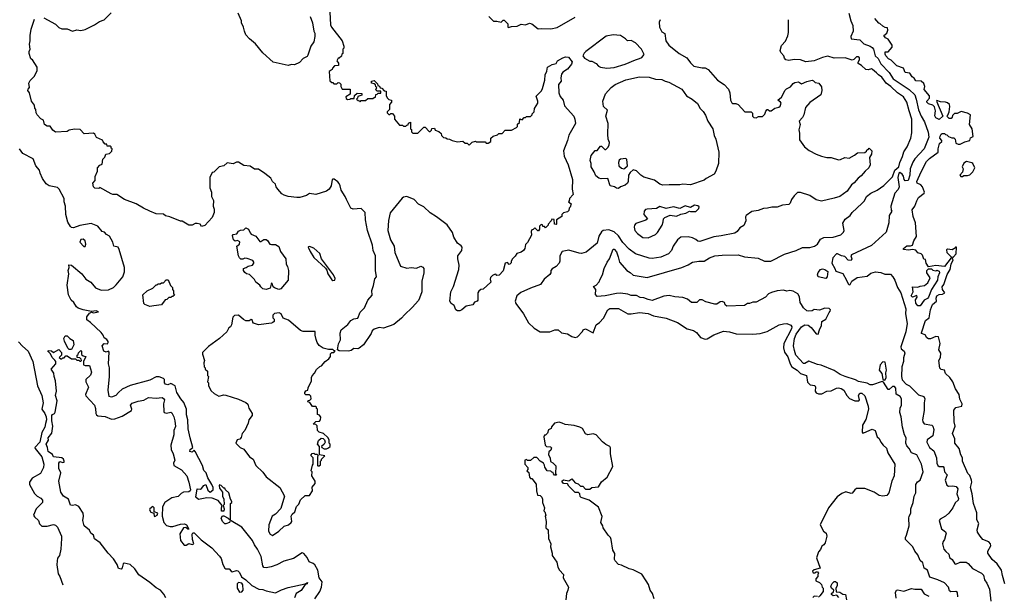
# Model space of a CAD drawing. Extents: x 1793424 to 1900092, y 321114 to 470632.
# Tile 7 of 256: x 1835026 to 1844332, y 346229 to 351675. Entities that reach past the tile are written whole.
import ezdxf

# ---------------------------------------------------------------- set-up
doc = ezdxf.new("R2010")
doc.units = 0

msp = doc.modelspace()

# ---------------------------------------------------------------- linework, layer by layer
at = {"layer": '0CON05XD'}
for points in [[(1837957.5, 351745), (1837963.3, 351625), (1837972.5, 351605), (1838072.5, 351475), (1838090, 351425), (1838090, 351405), (1838080, 351395), (1838080, 351355), (1838071.7, 351348.3), (1838068.3, 351331.7), (1838045, 351310), (1838035, 351310), (1838023, 351287), (1838040, 351265), (1838038.3, 351241.7), (1838001.7, 351238.3), (1837983, 351217), (1837980, 351205), (1837950, 351185), (1837958.3, 351098.3), (1837975, 351080), (1837985, 351080), (1837995, 351070), (1838025, 351070), (1838035, 351080), (1838048.3, 351078.3), (1838060, 351065), (1838060, 351045), (1838075, 351020), (1838148.3, 351018.3), (1838148.3, 350971.7), (1838110, 350945), (1838111.7, 350931.7), (1838125, 350920), (1838147, 350923), (1838155, 350930), (1838188.3, 350931.7), (1838191.7, 350958.3), (1838215, 350980), (1838258.3, 350978.3), (1838258.3, 350961.7), (1838221.7, 350948.3), (1838220, 350935), (1838210, 350925), (1838225, 350910), (1838237, 350907), (1838245, 350900), (1838255, 350910), (1838295, 350910), (1838315, 350930), (1838365, 350930), (1838375, 350940), (1838388.3, 350941.7), (1838391.7, 350968.3), (1838405, 350970), (1838415, 350980), (1838438.3, 350981.7), (1838438.3, 350998.3), (1838405, 351000), (1838391.7, 351011.7), (1838400, 351035), (1838391.7, 351041.7), (1838388.3, 351058.3), (1838375, 351070), (1838350, 351075), (1838350, 351095), (1838375, 351100), (1838408.3, 351068.3), (1838411.7, 351051.7), (1838428.3, 351048.3), (1838431.7, 351031.7), (1838448.3, 351028.3), (1838471.7, 351001.7), (1838488.3, 350998.3), (1838490, 350955), (1838503, 350933), (1838515, 350920), (1838540, 350915), (1838540, 350895), (1838520, 350875), (1838520, 350825), (1838500, 350805), (1838500, 350795), (1838515, 350780), (1838525, 350780), (1838535, 350790), (1838548.3, 350788.3), (1838570, 350765), (1838570, 350735), (1838615, 350680), (1838645, 350680), (1838655, 350670), (1838675, 350670), (1838685, 350680), (1838698.3, 350681.7), (1838701.7, 350698.3), (1838718.3, 350708.3), (1838720, 350645), (1838728.3, 350638.3), (1838730, 350615), (1838741.7, 350601.7), (1838788.3, 350601.7), (1838845, 350660), (1838858.3, 350658.3), (1838895, 350620), (1838905, 350620), (1838918.3, 350631.7), (1838921.7, 350648.3), (1838945, 350650), (1838951.7, 350631.7), (1838988.3, 350618.3), (1839008.3, 350598.3), (1839011.7, 350581.7), (1839031.7, 350561.7), (1839055, 350560), (1839065, 350550), (1839087, 350547), (1839113, 350533), (1839165, 350522.5), (1839215, 350527.5), (1839235, 350510), (1839255, 350510), (1839275, 350490), (1839303, 350517), (1839335, 350527.5), (1839345, 350520), (1839425, 350520), (1839435, 350510), (1839455, 350510), (1839480, 350525), (1839480, 350555), (1839500, 350575), (1839541.7, 350588.3), (1839555, 350600), (1839585, 350600), (1839615, 350630), (1839675, 350630), (1839720, 350655), (1839730, 350665), (1839731.7, 350688.3), (1839750, 350705), (1839751.7, 350738.3), (1839775, 350730), (1839795, 350750), (1839805, 350750), (1839815, 350760), (1839855, 350760), (1839870, 350775), (1839870, 350785), (1839887, 350803), (1839893, 350837), (1839922.5, 350885), (1839922.5, 350905), (1839908.3, 350951.7), (1839956.4, 351003.6), (1839967.5, 351025), (1839990, 351105), (1839991.2, 351155), (1840007.5, 351187.5), (1840015, 351227.5), (1840058.3, 351251.7), (1840095, 351262.5), (1840107.5, 351285), (1840160, 351315), (1840185, 351322.5), (1840211.7, 351321.7), (1840248.3, 351278.3), (1840240, 351255), (1840205, 351207.5), (1840160.7, 351179.3), (1840148.3, 351161.7), (1840140, 351125), (1840142.5, 351095), (1840118.3, 351061.7), (1840120, 350985), (1840135, 350950), (1840163.6, 350913.6), (1840175, 350862.5), (1840262.7, 350762.7), (1840274.2, 350734.2), (1840280, 350695), (1840216.2, 350585), (1840203.8, 350535), (1840164.2, 350435), (1840172, 350385), (1840208.6, 350305), (1840251.9, 350165), (1840247.5, 350075), (1840256.7, 350025), (1840223, 349987), (1840220, 349965), (1840212.5, 349955), (1840237, 349937), (1840230, 349905), (1840220, 349895), (1840217, 349873), (1840205, 349860), (1840165, 349850), (1840150, 349835), (1840150, 349815), (1840100, 349785), (1840100, 349745), (1840095, 349740), (1840080, 349745), (1840078.3, 349788.3), (1840055, 349790), (1840050, 349775), (1840020, 349745), (1840020, 349735), (1839995, 349710), (1839985, 349720), (1839971.7, 349721.7), (1839968.3, 349738.3), (1839955, 349740), (1839940, 349725), (1839940, 349695), (1839928.3, 349681.7), (1839921.7, 349681.7), (1839895, 349710), (1839878.3, 349691.7), (1839865, 349690), (1839860, 349675), (1839861.7, 349638.3), (1839825, 349570), (1839805, 349550), (1839800, 349515), (1839787.5, 349495), (1839765, 349477.5), (1839723.6, 349466.4), (1839709.3, 349440.7), (1839683.3, 349415), (1839672.5, 349395), (1839671.7, 349378.3), (1839660, 349365), (1839653, 349363), (1839635, 349380), (1839613.6, 349376.4), (1839597, 349303), (1839558.3, 349261.7), (1839535, 349260), (1839525, 349270), (1839513, 349267), (1839495, 349260), (1839475, 349240), (1839472.5, 349225), (1839480, 349195), (1839405, 349130), (1839383.3, 349126.7), (1839365, 349110), (1839357.5, 349095), (1839357.5, 349025), (1839350, 349015), (1839323.6, 349006.4), (1839308.8, 348981.2), (1839245, 348970), (1839205, 348933.3), (1839185, 348923.8), (1839165, 348923.3), (1839147.5, 348935), (1839132.5, 348975), (1839102.5, 348995), (1839090, 349015), (1839102, 349105), (1839126.2, 349155), (1839176.7, 349315), (1839180, 349355), (1839167.5, 349415), (1839167.5, 349445), (1839205.9, 349494.1), (1839208.8, 349525), (1839199.5, 349539.5), (1839163.3, 349565), (1839129.3, 349619.3), (1839116.1, 349666.1), (1839067, 349737)], [(1839067, 349737), (1838965, 349813.3), (1838905, 349850), (1838845, 349908), (1838795, 349931.2), (1838755, 349976.2), (1838686.1, 350006.1), (1838655, 350000), (1838640.5, 349989.5), (1838528.3, 349851.7), (1838511.2, 349778.8), (1838506, 349685), (1838530, 349595), (1838566.4, 349536.4), (1838572.5, 349475), (1838626.7, 349346.7), (1838685, 349328), (1838725, 349333.8), (1838775, 349327.5), (1838815.9, 349345.9), (1838835, 349338.8), (1838844.2, 349324.2), (1838844.3, 349285), (1838828, 349205), (1838825.8, 349105), (1838805.5, 349044.5), (1838795, 349023.8), (1838736, 348955), (1838664.3, 348885.7), (1838635.9, 348854.1), (1838562.5, 348795), (1838465, 348761.2), (1838425, 348766.2), (1838375, 348752.5), (1838357.5, 348735), (1838348.3, 348711.7), (1838275, 348602.5), (1838235, 348572.5), (1838223, 348567), (1838185, 348570), (1838159.5, 348550.5), (1838135, 348543.8), (1838045, 348547.5), (1838030, 348555), (1838038.3, 348611.7), (1838059.3, 348650.7), (1838053.8, 348715), (1838063.9, 348746.1), (1838127.5, 348795), (1838157, 348833), (1838185, 348850), (1838223, 348857), (1838245, 348912.5), (1838286.1, 348953.9), (1838317.5, 349025), (1838357.7, 349072.3), (1838353.9, 349116.1), (1838371.2, 349165), (1838383.6, 349226.4), (1838397.5, 349245), (1838388.8, 349305), (1838390, 349445), (1838368, 349495), (1838359.2, 349545), (1838312.5, 349685), (1838293.6, 349783.6), (1838290, 349855), (1838255, 349890), (1838176.4, 349883.6), (1838156.1, 349896.1), (1838113.3, 349975), (1838103.3, 350005), (1838063.3, 350065), (1838056.1, 350106.1), (1838046.1, 350126.1), (1838033, 350143), (1837997, 350167), (1837985, 350170), (1837980, 350165), (1837970, 350105), (1837952.5, 350075), (1837926.4, 350053.6), (1837826, 350024), (1837765, 350032.5), (1837737.5, 350015), (1837675, 349996.2), (1837645, 349994), (1837565, 350003.8), (1837525, 350016.7), (1837505, 350030), (1837465, 350072.5), (1837450, 350095), (1837445, 350120), (1837417, 350147), (1837399.3, 350179.3), (1837343, 350223), (1837281.7, 350261.7), (1837245, 350262.5), (1837205, 350292.5), (1837145, 350297.5), (1837095, 350327.5), (1837075, 350327.5), (1837045, 350312.5), (1836988.3, 350321.7), (1836957, 350293), (1836910, 350285), (1836860, 350235), (1836845, 350230), (1836822.5, 350185), (1836823, 350087), (1836837.5, 350045), (1836840, 350005), (1836857.5, 349967.5), (1836853.6, 349915), (1836863.2, 349885), (1836863.8, 349855), (1836844.3, 349805), (1836775, 349731.2), (1836745, 349720), (1836733, 349743), (1836705, 349751.2), (1836685, 349748.8), (1836655, 349732.5), (1836625, 349732.5), (1836561.7, 349771.7), (1836545, 349772.5), (1836445, 349812.5), (1836405, 349822.5), (1836386.4, 349836.4), (1836315, 349842.5), (1836255, 349866.7), (1836195, 349893.3), (1836125.9, 349935.9), (1836017.5, 349975), (1835945, 350022.5), (1835907, 350023), (1835889.3, 350029.3), (1835785, 350090), (1835775, 350080), (1835735, 350082.5), (1835722.5, 350095), (1835718.3, 350131.7), (1835740, 350155), (1835740, 350195), (1835762.5, 350245), (1835763, 350277), (1835785, 350300), (1835805, 350310), (1835813, 350357), (1835830, 350375), (1835840, 350405), (1835875, 350410), (1835898.3, 350431.7), (1835900, 350455), (1835891.7, 350461.7), (1835890, 350475), (1835885, 350480), (1835851.7, 350481.7), (1835848.3, 350498.3), (1835835, 350500), (1835815, 350520), (1835808.3, 350538.3), (1835753.6, 350563.6), (1835737.5, 350595), (1835725, 350602.5), (1835635, 350597.5), (1835597, 350637), (1835545, 350640), (1835495, 350630), (1835475, 350620), (1835365, 350612.5), (1835340.7, 350630.7), (1835315, 350670), (1835285, 350670), (1835260, 350685), (1835250, 350725), (1835225, 350737.5), (1835192.5, 350775), (1835182.5, 350795), (1835180, 350825), (1835168.3, 350838.3), (1835167, 350867), (1835137.5, 350905), (1835117.5, 350985), (1835103, 351007), (1835105, 351020), (1835117.5, 351035), (1835112.5, 351075), (1835125, 351100), (1835165, 351140), (1835192.5, 351195), (1835190, 351225), (1835147.5, 351295), (1835132.5, 351305), (1835117, 351357), (1835116.7, 351375), (1835126.7, 351395), (1835120, 351445), (1835126.7, 351475), (1835126.7, 351525), (1835136.2, 351585), (1835165, 351680)], [(1835255, 351692.5), (1835365, 351632.5), (1835395, 351602.5), (1835425, 351587.5), (1835475, 351590), (1835525, 351567.5), (1835565, 351577.5), (1835605, 351573.3), (1835646.4, 351583.6), (1835733.6, 351626.4), (1835781.7, 351658.3), (1835825, 351673.8), (1835890.7, 351739.3)], [(1837565, 351243.3), (1837422.5, 351275), (1837325, 351362.5), (1837255, 351447.5), (1837197.5, 351495), (1837165, 351532.5), (1837150, 351565), (1837142.5, 351605), (1837122.5, 351645), (1837122.5, 351665), (1837092.5, 351735)], [(1837772.5, 351705), (1837793.3, 351645), (1837807, 351567), (1837816.4, 351546.4), (1837817, 351517), (1837806.7, 351465), (1837776.7, 351425), (1837750.7, 351339.3), (1837742.5, 351327.5), (1837705, 351307.5), (1837670.7, 351269.3), (1837623, 351247), (1837595, 351250), (1837565, 351243.3)], [(1839460, 351705), (1839505, 351660), (1839535, 351660), (1839575, 351650), (1839595, 351670), (1839605, 351670), (1839640, 351635), (1839640, 351605), (1839645, 351600), (1839675, 351610), (1839727, 351613), (1839765, 351632.5), (1839805, 351627.5), (1839845, 351642.5), (1839866.7, 351636.7), (1839925, 351587.5), (1839955, 351592.5), (1840045, 351587.5), (1840105, 351602.5), (1840275, 351697.5)], [(1841080, 351675), (1841068.3, 351651.7), (1841072.5, 351605), (1841095, 351560), (1841122.5, 351545), (1841133.3, 351475), (1841162.5, 351435), (1841257.5, 351355), (1841332.5, 351315), (1841365, 351267.5), (1841396.4, 351236.4), (1841475, 351220), (1841505, 351220), (1841532.5, 351205), (1841622.5, 351105), (1841685, 351062.5), (1841725, 351017.5), (1841736.7, 350985), (1841743.6, 350913.6), (1841755, 350890), (1841763.6, 350883.6), (1841795, 350882.5), (1841815, 350872.5), (1841880, 350805), (1841940, 350805), (1841951.7, 350791.7), (1841952.5, 350765), (1841965, 350752.5), (1841985, 350747.5), (1842008.3, 350761.7), (1842045, 350760), (1842068.3, 350781.7), (1842078.3, 350811.7), (1842090, 350825), (1842097, 350827), (1842113, 350813), (1842127, 350813), (1842161.7, 350838.3), (1842201.7, 350848.3), (1842213, 350857), (1842222.5, 350885), (1842216.4, 350896.4), (1842190, 350915), (1842226.1, 350943.9), (1842259.3, 351010.7), (1842271.7, 351021.7), (1842310.5, 351039.5), (1842335, 351073.3), (1842352.5, 351082.5), (1842386.7, 351086.7), (1842415, 351070), (1842465, 351091.2), (1842515, 351102.5), (1842528.8, 351098.8), (1842545, 351080), (1842580, 351075), (1842605, 351040), (1842607, 351007), (1842597.5, 350965), (1842495, 350892.5), (1842453.6, 350846.4), (1842437.5, 350775), (1842425, 350750), (1842393.6, 350716.4), (1842401.2, 350685), (1842388.8, 350635), (1842396.4, 350603.6), (1842395, 350540), (1842443.3, 350475), (1842487.7, 350437.7), (1842554.1, 350404.1), (1842605, 350386.2), (1842655, 350373.8), (1842695, 350372.5), (1842765, 350351.2), (1842785, 350354), (1842825, 350372.5), (1842865, 350367.5), (1842916.1, 350393.9), (1842945, 350416.2), (1843015, 350420), (1843028.3, 350431.7), (1843035, 350450), (1843045, 350450), (1843055, 350460), (1843080, 350435), (1843077.5, 350405), (1843058.3, 350371.7), (1843062.5, 350305), (1843052.5, 350275), (1843016.1, 350243.9), (1842979.5, 350200.5), (1842950.5, 350179.5), (1842912.5, 350135), (1842886.1, 350113.9), (1842846.7, 350055), (1842775.9, 350004.1), (1842725, 349987.9), (1842605, 349962), (1842552.3, 349972.3), (1842492.5, 350015), (1842405, 350043.8), (1842376.4, 350043.6), (1842345, 350012.5), (1842320, 349975), (1842308.8, 349941.2), (1842295, 349930), (1842235, 349922.5), (1842185, 349902.5), (1842135, 349903.3), (1842095, 349893.3), (1842057, 349893), (1842005, 349873.8), (1841945, 349863.3), (1841892.5, 349825), (1841887, 349813), (1841887.5, 349775), (1841869.3, 349730.7), (1841832.7, 349707.3), (1841807.5, 349675), (1841785, 349658.8), (1841655, 349632), (1841585, 349624.2), (1841455, 349580), (1841435, 349583.3), (1841415, 349600), (1841383.9, 349613.9), (1841343.6, 349623.6), (1841275, 349620), (1841244, 349596), (1841203.3, 349535), (1841186.7, 349495), (1841157.3, 349462.7), (1841085, 349431.2), (1841005, 349418.8), (1840975, 349421.2), (1840845, 349464.2), (1840785, 349508), (1840725, 349570), (1840685, 349633.8), (1840645, 349671.2), (1840595, 349690), (1840540, 349685), (1840525, 349672.5), (1840500.5, 349629.5), (1840482.5, 349565), (1840381.2, 349478.8), (1840335, 349466), (1840315, 349468), (1840215, 349498), (1840152.5, 349485), (1840131.2, 349445), (1840132.5, 349395), (1840126.1, 349373.9), (1840097.5, 349345), (1840057, 349323), (1840047.5, 349305), (1840046.7, 349285), (1840035, 349266.7), (1839982, 349225), (1839947.5, 349172.5), (1839855, 349139.2), (1839761.7, 349098.3), (1839725, 349067.5), (1839710, 349015), (1839716.7, 348995), (1839787.2, 348897.2), (1839835, 348812.5), (1839889.7, 348759.7), (1839945, 348728), (1840035, 348726.2), (1840085, 348746.2), (1840115, 348746), (1840146.1, 348716.1), (1840205, 348707.5), (1840243.3, 348683.3), (1840275, 348672.5), (1840299.3, 348680.7), (1840345, 348730), (1840350, 348745), (1840373.6, 348756.4), (1840445, 348717.5), (1840475, 348792.5), (1840505, 348813.3), (1840545, 348856.7), (1840586.2, 348935), (1840605, 348948), (1840685, 348945.6), (1840775, 348897.1), (1840805, 348895.7), (1840885, 348908.1), (1840965, 348898.8), (1841017.3, 348877.3), (1841136.1, 348856.1), (1841243.6, 348813.6), (1841335, 348753.3), (1841395, 348740), (1841421.7, 348721.7), (1841461.7, 348671.7), (1841505, 348656.7), (1841525, 348660), (1841585, 348696.7), (1841676.4, 348733.6), (1841735, 348726.2), (1841797, 348707), (1841955, 348703.8), (1842025, 348712), (1842091.7, 348728.3), (1842205, 348791.2), (1842245, 348802), (1842275, 348804), (1842315, 348790), (1842324.2, 348775), (1842319.5, 348755), (1842249.2, 348615), (1842246.2, 348575), (1842254.2, 348535), (1842285, 348490), (1842308.5, 348425), (1842325, 348397.1), (1842375, 348363.1), (1842405, 348334.2), (1842461.2, 348315), (1842470.9, 348250.9), (1842496.7, 348225), (1842540, 348220), (1842546.7, 348205), (1842544, 348165), (1842555, 348150.8), (1842575, 348140.8), (1842608.3, 348141.7), (1842655, 348166.7), (1842695, 348170), (1842745, 348193.8), (1842765, 348196), (1842790.3, 348190.3), (1842813.8, 348175), (1842844.2, 348124.2), (1842867.7, 348097.7), (1842920, 348075), (1842957.5, 348075), (1842962.5, 348085), (1842952.5, 348125), (1842965, 348146.7), (1842985, 348146.2), (1843015, 348122.5), (1843044.4, 348025), (1843047.5, 347995), (1843022.2, 347897.8), (1842991.4, 347845), (1842988.3, 347778.3), (1842995, 347770), (1843005, 347772.5), (1843081.7, 347808.3), (1843110, 347795), (1843131.2, 347735), (1843148.8, 347718.8), (1843163.8, 347685), (1843186.2, 347655), (1843217, 347627), (1843230, 347585), (1843296.2, 347475), (1843290, 347365), (1843268, 347315), (1843238.8, 347205)], [(1843433.3, 350815), (1843410.6, 350895), (1843379.2, 350945), (1843322.4, 350982.4), (1843258.6, 351045), (1843215.6, 351075), (1843175, 351132.5), (1843142.6, 351152.6), (1843125, 351173.8), (1843085, 351203.8), (1843075, 351210), (1843045, 351200), (1843023.8, 351203.8), (1842983, 351243), (1842951.7, 351261.7), (1842950, 351275), (1842962.5, 351295), (1842962.5, 351315), (1842950, 351325), (1842935, 351322.5), (1842910.7, 351299.3), (1842895, 351293.3), (1842826.1, 351316.1), (1842725, 351312.9), (1842665, 351329.2), (1842615, 351317.1), (1842535, 351285.8), (1842455, 351275.8), (1842405.6, 351295.6), (1842345, 351299.2), (1842295, 351288.8), (1842267, 351297), (1842255, 351310), (1842246.7, 351335), (1842218.8, 351365), (1842214, 351385), (1842225, 351432.5), (1842265, 351472.5), (1842286.1, 351523.9), (1842293.3, 351555), (1842293.3, 351675)], [(1842860.9, 351735), (1842881.1, 351665), (1842898.8, 351618.8), (1842902.2, 351565), (1842881.1, 351515), (1842882.9, 351492.9), (1842965, 351484.7), (1843005, 351445.5), (1843065, 351426.1), (1843083.4, 351413.4), (1843095.9, 351395), (1843112.1, 351335), (1843139.5, 351309.5), (1843165, 351259.1), (1843245, 351177.3), (1843280.4, 351115), (1843431.4, 351015), (1843485, 350964), (1843499.6, 350925), (1843521.9, 350821.9), (1843545.5, 350765), (1843578.6, 350708.6), (1843613.1, 350613.1), (1843617.1, 350565), (1843573.7, 350456.3), (1843485, 350360), (1843467.5, 350327.5), (1843442.1, 350265), (1843437.3, 350205), (1843423.3, 350155), (1843395, 350151.4), (1843384, 350164), (1843378, 350198), (1843367.7, 350215), (1843345, 350230.4), (1843333.5, 350225), (1843326.3, 350185), (1843338.2, 350095), (1843328.5, 350071.5), (1843298, 350035), (1843260, 349915), (1843262.5, 349875), (1843270, 349865), (1843243.6, 349826.4), (1843240, 349755), (1843215, 349667.5), (1843077, 349543), (1842886.2, 349455), (1842880, 349445), (1842890, 349415), (1842885, 349400), (1842855, 349402.5), (1842825, 349436.7), (1842794.2, 349444.2), (1842755, 349464), (1842745, 349462), (1842710.8, 349425), (1842700.8, 349375), (1842730.8, 349325), (1842739.3, 349299.3), (1842805, 349278.8), (1842840, 349215), (1842855, 349180), (1842865, 349170), (1842875, 349172.5), (1842890, 349205), (1842940.2, 349239.8), (1843035, 349253.8), (1843070.9, 349279.1), (1843115, 349292.9), (1843165, 349287.5), (1843201.7, 349271.7), (1843255, 349270), (1843278.8, 349245), (1843296.7, 349215), (1843320.8, 349145), (1843354.5, 349095), (1843401.4, 348945), (1843398.6, 348895), (1843414.3, 348805), (1843401.9, 348725), (1843353.9, 348583.9), (1843356.7, 348565), (1843386.2, 348545), (1843390.8, 348525), (1843378.2, 348481.8), (1843378.9, 348445), (1843362.2, 348395), (1843359.5, 348305), (1843365, 348272.5), (1843403.7, 348233.7), (1843435, 348216.9), (1843521.7, 348131.7), (1843571.2, 348115), (1843581.2, 348095), (1843574, 348055), (1843575.8, 347985), (1843559.2, 347895), (1843560.8, 347875), (1843575, 347856.2), (1843645.8, 347845), (1843656.7, 347835), (1843665.4, 347805), (1843655.3, 347744.7), (1843601.2, 347705), (1843598, 347685), (1843625, 347633.3), (1843665, 347602), (1843691.1, 347535), (1843693.6, 347485), (1843705, 347464.2), (1843715, 347454.4), (1843752.5, 347455), (1843760.6, 347445), (1843767.8, 347405), (1843791.4, 347375), (1843771.4, 347325), (1843789.1, 347279.1), (1843805, 347268.6), (1843845, 347272.5), (1843876.7, 347265), (1843893.8, 347245), (1843884, 347195), (1843897.7, 347152.3), (1843896, 347135), (1843867.5, 347112.5), (1843846.2, 347065), (1843808.8, 347015), (1843775, 346986.7), (1843725, 346957.5), (1843717.5, 346945), (1843737.5, 346865), (1843775, 346837.5), (1843782.5, 346825), (1843767.5, 346765), (1843752.5, 346745), (1843748.8, 346725), (1843760, 346675), (1843780.4, 346650.4), (1843806, 346625), (1843813.8, 346595), (1843838.8, 346575), (1843864.2, 346534.2), (1843875, 346532.5), (1843915, 346550), (1843971.2, 346551.2), (1843989.5, 346539.5), (1844030.8, 346490.8), (1844115, 346448), (1844135, 346426.7), (1844143.5, 346383.5), (1844165, 346353.3), (1844191.4, 346295), (1844203.2, 346183.2)], [(1844037.9, 350572.1), (1844027.7, 350645), (1844003.9, 350683.9), (1844012.5, 350775), (1843985, 350792.5), (1843925, 350806.7), (1843885, 350790), (1843861.7, 350788.3), (1843841.7, 350768.3), (1843840, 350755), (1843828.3, 350741.7), (1843811.7, 350741.7), (1843790, 350765), (1843798.3, 350771.7), (1843810, 350805), (1843816.7, 350855), (1843812.5, 350875), (1843795, 350888.5), (1843774.5, 350895.5), (1843728, 350898), (1843695, 350910), (1843690, 350905), (1843750, 350765), (1843716.4, 350733.6), (1843685, 350746.7), (1843674.2, 350765.8), (1843682.5, 350815), (1843672.5, 350852.5), (1843656.7, 350866.7), (1843615, 350878.8), (1843600.8, 350895), (1843600, 350905), (1843624.3, 350935), (1843624.5, 350954.5), (1843574.2, 351015), (1843582, 351045), (1843571.8, 351071.8), (1843545, 351094.5), (1843496, 351096), (1843481.2, 351121.2), (1843460, 351135), (1843438.8, 351168.8), (1843395, 351176.7), (1843377.7, 351217.7), (1843315, 351237.5), (1843261.5, 351291.5), (1843237.5, 351305), (1843213.3, 351335), (1843205, 351350), (1843205, 351370), (1843235, 351370), (1843273.3, 351415), (1843273.3, 351435), (1843235, 351490), (1843210, 351505), (1843192.5, 351525), (1843221.7, 351548.3), (1843230, 351575), (1843228.3, 351598.3), (1843205, 351600), (1843185, 351612.5), (1843155, 351640), (1843145, 351642.5), (1843107.5, 351687.5)], [(1840575, 351216.2), (1840645, 351224), (1840747.5, 351255), (1840845, 351296.2), (1840885, 351306.7), (1840905, 351317.5), (1840927.5, 351345), (1840902.5, 351395), (1840845, 351456.7), (1840805, 351476.7), (1840770, 351475), (1840752.5, 351495), (1840705, 351526.2), (1840635, 351533.3), (1840570.3, 351519.7), (1840377, 351373), (1840360.7, 351359.3), (1840347.5, 351335), (1840365, 351310), (1840415, 351282.5), (1840435, 351282.5), (1840475, 351262.5), (1840497, 351237), (1840515, 351227.5), (1840575, 351216.2)], [(1840685, 350080), (1840665, 350082.5), (1840647, 350097), (1840607.5, 350105), (1840583.6, 350173.6), (1840521.7, 350171.7), (1840499.3, 350179.3), (1840470.7, 350200.7), (1840457, 350237), (1840427.5, 350285), (1840427.5, 350315), (1840417.5, 350345), (1840428.3, 350391.7), (1840465, 350440), (1840485, 350440), (1840515, 350480), (1840525, 350480), (1840555, 350450), (1840565, 350450), (1840588.3, 350471.7), (1840597, 350493), (1840600, 350515), (1840587.5, 350545), (1840583.3, 350595), (1840586.4, 350693.6), (1840565.7, 350765), (1840581.7, 350821.7), (1840542.5, 350855), (1840536.7, 350905), (1840563.3, 350975), (1840617.5, 351035), (1840655, 351063.3), (1840755, 351106.2), (1840883.6, 351133.6), (1840975, 351133.3), (1841034.1, 351114.1), (1841095, 351111.2), (1841125, 351093.3), (1841160, 351085), (1841285, 351017.5), (1841327.5, 350955), (1841382.5, 350925), (1841433, 350883), (1841456.4, 350836.4), (1841485, 350807.5), (1841507, 350773), (1841530, 350715), (1841576.7, 350645), (1841590.7, 350580.7), (1841606.7, 350545), (1841632.5, 350425), (1841630, 350315), (1841606.4, 350243.6), (1841590, 350215), (1841515, 350176.2), (1841495, 350160), (1841365, 350113.8), (1841295, 350121.2), (1841263.6, 350113.6), (1841165, 350116.2), (1841105, 350111.2), (1841075, 350121.2), (1841025, 350158.8), (1840926.4, 350186.4), (1840895, 350207.5), (1840855, 350247.5), (1840825, 350257.5), (1840795, 350230), (1840780, 350205), (1840777.5, 350145), (1840769.3, 350130.7), (1840748.8, 350111.2), (1840703, 350097), (1840685, 350080)], [(1843893.3, 346225), (1843890, 346265), (1843873, 346273), (1843825, 346270), (1843815, 346280), (1843804.4, 346315), (1843766.3, 346356.3), (1843702.5, 346385), (1843628.8, 346408.8), (1843606.7, 346475), (1843573.3, 346495), (1843562.5, 346545), (1843537.7, 346567.7), (1843515, 346620), (1843486.7, 346655), (1843466.7, 346695), (1843397.5, 346765), (1843397.5, 346785), (1843408.8, 346805), (1843433.3, 346895), (1843428.8, 346965), (1843431.2, 346985), (1843446.7, 347015), (1843446.7, 347055), (1843471.2, 347115), (1843481.2, 347175), (1843495.8, 347205), (1843496.7, 347285), (1843510.7, 347309.3), (1843537.5, 347325), (1843564, 347405), (1843548.8, 347475), (1843506, 347565), (1843455, 347582.5), (1843432.2, 347625), (1843409.6, 347649.6), (1843401.5, 347675), (1843404.2, 347725), (1843389.2, 347755), (1843370, 347825), (1843355.8, 347925), (1843344.2, 347965), (1843346.7, 348005), (1843360, 348035), (1843359.2, 348095), (1843346, 348115), (1843308.8, 348138.8), (1843305.8, 348194.2), (1843295, 348209.2), (1843275, 348210), (1843245, 348182.5), (1843235, 348182.5), (1843190.6, 348250.6), (1843178.3, 348258.3), (1843085, 348225.3), (1843065, 348225.3), (1843035, 348242.2), (1842955, 348257.1), (1842925, 348273.8), (1842826.7, 348305), (1842780, 348325), (1842725, 348361.2), (1842602.3, 348412.3), (1842565, 348418.8), (1842485, 348448), (1842445, 348426.2), (1842435, 348426.7), (1842361.9, 348505), (1842348.3, 348551.7), (1842340.5, 348595), (1842350, 348665), (1842365.6, 348705), (1842415, 348773.1), (1842445, 348791.2), (1842478.7, 348788.7), (1842506.1, 348766.1), (1842555, 348706.2), (1842572.5, 348705), (1842584.1, 348745.9), (1842603.8, 348785), (1842607.5, 348825), (1842645, 348847.5), (1842675, 348910), (1842687, 348923), (1842690, 348935), (1842677, 348947), (1842635, 348948.8), (1842585, 348932.5), (1842535, 348936.2), (1842515, 348926), (1842485, 348921.2), (1842466.4, 348926.4), (1842434.1, 348954.1), (1842414.1, 348984.1), (1842403.8, 349005), (1842395.8, 349055.8), (1842380, 349085), (1842335, 349112), (1842305, 349116), (1842275, 349111.2), (1842245, 349121.2), (1842185, 349114), (1842131.2, 349098.8), (1842103.3, 349085), (1842076.1, 349053.9), (1841985, 349007.5), (1841955, 349007.5), (1841925, 348993.3), (1841905, 348993.3), (1841875, 348976.7), (1841708.3, 348968.3), (1841693, 348983), (1841686.7, 349005), (1841664.1, 349014.1), (1841645, 349010.8), (1841615, 348988.8), (1841595, 348988.8), (1841511.2, 349011.2), (1841475, 349029.4), (1841452.1, 349027.9), (1841425, 349002.5), (1841375, 349003.3), (1841337.5, 349035), (1841295, 349050.8), (1841216.6, 349056.6), (1841165, 349068.5), (1841115, 349063.8), (1841005, 349023.8), (1840965, 349030.8), (1840925, 349049.1), (1840891.3, 349051.3), (1840855, 349071.1), (1840805, 349071.1), (1840775, 349083.5), (1840705, 349092.5), (1840665, 349089.5), (1840560, 349065), (1840485, 349060), (1840468.3, 349078.3), (1840472.5, 349125), (1840450, 349155), (1840475, 349166.2), (1840502.7, 349197.3), (1840510.8, 349225), (1840535.8, 349265), (1840550, 349325), (1840579.1, 349385), (1840601.2, 349415), (1840635, 349507.5), (1840645, 349506.7), (1840665, 349482), (1840682.5, 349435), (1840695, 349383.3), (1840764.5, 349304.5), (1840796.7, 349286.7), (1840825, 349261.2), (1840955, 349239.2), (1841285, 349332.9), (1841345, 349358), (1841385, 349384), (1841445, 349392.9), (1841495, 349392.5), (1841545, 349424), (1841595, 349443.8), (1841665, 349452), (1841815, 349453.8), (1841875, 349435.8), (1842005, 349422.5), (1842065, 349394.4), (1842125, 349392.7), (1842255, 349461.5), (1842364.1, 349494.1), (1842425, 349522.9), (1842495, 349524.2), (1842537.5, 349535), (1842565.9, 349554.1), (1842595, 349602.5), (1842625, 349616.2), (1842715, 349622), (1842786.1, 349643.9), (1842810.7, 349669.3), (1842816.7, 349685), (1842807, 349753), (1842828.3, 349791.7), (1842873.9, 349826.1), (1842893.8, 349855), (1842985, 349938), (1843008.8, 349965), (1843030, 350005), (1843069.2, 350035), (1843130, 350065), (1843191.7, 350108.3), (1843275, 350190), (1843297.6, 350252.4), (1843334.3, 350285), (1843342.9, 350325), (1843368.7, 350381.3), (1843382.1, 350427.9), (1843414, 350475), (1843448.8, 350555), (1843458, 350605), (1843457.1, 350735), (1843433.3, 350815)], [(1844337.3, 346345), (1844313.1, 346425), (1844306, 346475), (1844263.8, 346535), (1844216.2, 346575), (1844177.5, 346635), (1844177.5, 346655), (1844202.9, 346705), (1844201.9, 346725), (1844185, 346743.1), (1844130, 346765), (1844102.5, 346795), (1844078.8, 346835), (1844073.9, 346856.1), (1844090, 346915), (1844070.7, 346950.7), (1844073, 347017), (1844040, 347105), (1844028.6, 347195), (1844010.8, 347255), (1844024, 347305), (1844022, 347325), (1844005, 347370), (1843988, 347388), (1843937.5, 347505), (1843937.5, 347535), (1843920, 347565), (1843903.8, 347625), (1843864, 347674), (1843863.3, 347715), (1843842, 347765), (1843868.8, 347835), (1843856.4, 347876.4), (1843855, 347987.5), (1843875, 348013.3), (1843930, 348025), (1843933, 348047), (1843912, 348092), (1843903.8, 348135), (1843868.9, 348188.9), (1843843.8, 348255), (1843816.2, 348295), (1843775, 348333.3), (1843767, 348363), (1843735, 348370), (1843723.6, 348383.6), (1843714, 348455), (1843728.8, 348485), (1843733.3, 348525), (1843714, 348555), (1843724, 348615), (1843708.3, 348678.3), (1843685, 348682.5), (1843635, 348661.2), (1843615, 348661.2), (1843600.7, 348670.7), (1843585, 348697.5), (1843550, 348710), (1843547.5, 348717.5), (1843588, 348835), (1843621.7, 348858.3), (1843634, 348935), (1843651.9, 348985), (1843690, 349015), (1843688, 349045), (1843694, 349065), (1843715, 349080), (1843746.7, 349083.3), (1843770, 349095), (1843746.7, 349125), (1843745, 349150), (1843760, 349175), (1843792.3, 349267.7), (1843820, 349315), (1843830, 349365), (1843847.5, 349405), (1843840, 349415), (1843850, 349435), (1843876.4, 349463.6), (1843880, 349525), (1843875, 349530), (1843870, 349520), (1843838, 349502), (1843795, 349507.5), (1843785, 349500), (1843787.5, 349475), (1843830, 349435), (1843830, 349425), (1843765, 349343.3), (1843685, 349352.5), (1843615, 349340), (1843592.5, 349375), (1843588.3, 349408.3), (1843571.7, 349411.7), (1843559.3, 349449.3), (1843545, 349462.5), (1843515, 349472.5), (1843495, 349497.5), (1843465, 349503.3), (1843425, 349496.7), (1843380, 349505), (1843380, 349515), (1843410, 349540), (1843445, 349538), (1843464.3, 349545.7), (1843478, 349585), (1843503, 349627), (1843492, 349755), (1843470.8, 349815), (1843462.3, 349877.7), (1843486, 349915), (1843504, 349965), (1843522, 349995), (1843573.3, 350035), (1843576, 350045), (1843557.4, 350097.4), (1843543.7, 350113.7), (1843509.4, 350129.4), (1843505.7, 350145), (1843545, 350237.5), (1843596, 350335), (1843625, 350364), (1843705.7, 350424.3), (1843706, 350455), (1843720, 350505), (1843740, 350525), (1843740, 350535), (1843723.8, 350555), (1843724.2, 350575.8), (1843735, 350592.5), (1843745, 350600), (1843765, 350600), (1843775, 350590), (1843788.3, 350588.3), (1843803, 350573), (1843835, 350560), (1843855, 350560), (1843867, 350547), (1843875, 350510), (1843895, 350498.8), (1843915, 350498), (1843960, 350520), (1844005, 350532.5), (1844011.2, 350558.8), (1844037.9, 350572.1)], [(1835725, 348907.5), (1835770, 348915), (1835750, 348925), (1835705, 348920), (1835625, 348933.3), (1835580.2, 348950.2), (1835563.6, 348963.6), (1835538.8, 349005), (1835513.8, 349025), (1835488.8, 349075), (1835476.1, 349166.1), (1835491.2, 349275), (1835483.3, 349305), (1835492.5, 349335), (1835491.7, 349358.3), (1835515, 349357.5), (1835613.9, 349273.9), (1835652.5, 349225), (1835697.5, 349195), (1835743.6, 349143.6), (1835795, 349120), (1835865, 349122.5), (1835913.6, 349146.4), (1835939.5, 349170.5), (1836000, 349245), (1836016.1, 349293.9), (1836016.4, 349333.6), (1835967.5, 349505), (1835956, 349525), (1835914.6, 349534.6), (1835907.8, 349575), (1835875, 349630), (1835847.5, 349645), (1835828.3, 349668.3), (1835805, 349675.6), (1835763.3, 349725), (1835700.9, 349749.1), (1835595, 349730), (1835535, 349710), (1835515, 349711.2), (1835505, 349720), (1835482.6, 349762.6), (1835463.5, 349835), (1835460.6, 349915), (1835445.6, 349955), (1835445, 349986.7), (1835400, 350075), (1835385, 350088.8), (1835305, 350106.6), (1835275, 350122.9), (1835242.1, 350175), (1835219.2, 350225), (1835212.4, 350255), (1835178.3, 350295), (1835155, 350361.2), (1835055, 350412.1), (1835024.5, 350454.5)], [(1840735, 350267.5), (1840745, 350272.5), (1840770, 350295), (1840763.3, 350355), (1840753.6, 350363.6), (1840703, 350357), (1840693, 350347), (1840686.7, 350325), (1840687.5, 350295), (1840715, 350272.5), (1840735, 350267.5)], [(1843935, 350192.5), (1843948.3, 350201.7), (1843985, 350202.5), (1844005, 350210), (1844035, 350237.5), (1844052.5, 350275), (1844035.6, 350315), (1844025, 350324.3), (1843974, 350336), (1843949.3, 350320.7), (1843932.5, 350285), (1843942.5, 350265), (1843937.5, 350235), (1843912.5, 350205), (1843920, 350195), (1843935, 350192.5)], [(1840965, 349614), (1841035, 349646.7), (1841055, 349663.3), (1841098.8, 349735), (1841108.8, 349765), (1841110, 349795), (1841123, 349807), (1841175, 349827.5), (1841235, 349820), (1841273, 349837), (1841321.7, 349848.3), (1841355, 349867.5), (1841365, 349862.5), (1841415, 349863.3), (1841445, 349890), (1841448.3, 349908.3), (1841436.7, 349916.7), (1841405, 349922.5), (1841365, 349900), (1841316.4, 349916.4), (1841265, 349892.5), (1841205, 349906.2), (1841135, 349892.5), (1841075, 349908.8), (1841045, 349891.2), (1840955, 349886.7), (1840939.3, 349880.7), (1840928.8, 349865), (1840923.6, 349833.6), (1840960, 349795), (1840945, 349780), (1840850.3, 349749.7), (1840836.2, 349735), (1840832, 349715), (1840840, 349685), (1840865, 349653.8), (1840915, 349618.8), (1840965, 349614)], [(1837475, 349127.5), (1837433, 349143), (1837421.7, 349151.7), (1837417, 349177), (1837405, 349190), (1837395, 349140), (1837355, 349127.5), (1837325, 349132.5), (1837305, 349150), (1837296.4, 349166.4), (1837257, 349197), (1837245, 349220), (1837199.3, 349269.3), (1837170, 349275), (1837155, 349287.5), (1837142.5, 349305), (1837140, 349325), (1837166.7, 349333.3), (1837185, 349347.5), (1837225, 349357.5), (1837237.5, 349375), (1837237.5, 349385), (1837228.8, 349398.8), (1837175, 349420), (1837155, 349422.5), (1837135, 349412.5), (1837117, 349413), (1837102.5, 349425), (1837093.3, 349445), (1837077.5, 349535), (1837103.3, 349555), (1837108, 349578), (1837085, 349590), (1837063, 349583), (1837047.5, 349595), (1837037.5, 349635), (1837043.6, 349646.4), (1837078.3, 349651.7), (1837095, 349677.5), (1837113, 349687), (1837145, 349690), (1837165, 349710), (1837190, 349695), (1837203, 349663), (1837215, 349650), (1837259.3, 349629.3), (1837295, 349580), (1837305, 349580), (1837335, 349600), (1837355, 349600), (1837369.3, 349589.3), (1837390, 349555), (1837405, 349550), (1837445, 349552.5), (1837475, 349532.5), (1837490, 349485), (1837540, 349415), (1837543.3, 349365), (1837556.7, 349345), (1837567.5, 349305), (1837563.3, 349215), (1837495, 349132.5), (1837475, 349127.5)], [(1835645, 349531.2), (1835652.9, 349555), (1835645.7, 349585), (1835625, 349601.4), (1835605, 349600), (1835593.3, 349575), (1835632.1, 349532.1), (1835645, 349531.2)], [(1837985, 349211.2), (1838005, 349213.3), (1838009.3, 349229.3), (1837992.5, 349265), (1837878.8, 349415), (1837862, 349465), (1837805, 349518), (1837765, 349532.5), (1837755, 349530), (1837752.5, 349525), (1837771.2, 349485), (1837805, 349428.8), (1837916.7, 349326.7), (1837928.8, 349308.8), (1837937.5, 349275), (1837975, 349217.5), (1837985, 349211.2)], [(1842645, 349230), (1842572.5, 349245), (1842567.5, 349265), (1842573, 349287), (1842595, 349316.7), (1842615, 349321.2), (1842635.8, 349315.8), (1842662.5, 349295), (1842656.7, 349245), (1842645, 349230)], [(1843515, 348971.2), (1843495, 348997.5), (1843491.2, 349028.8), (1843506.7, 349055), (1843505, 349070), (1843465, 349052.5), (1843451.2, 349065), (1843468.8, 349105), (1843465, 349150), (1843515, 349147.5), (1843535, 349157.5), (1843577, 349163), (1843609.3, 349190.7), (1843630, 349235), (1843600, 349285), (1843600, 349305), (1843615, 349320), (1843645, 349320), (1843655, 349310), (1843685, 349302.5), (1843695, 349307.5), (1843715, 349300), (1843720, 349285), (1843703, 349247), (1843701.2, 349215), (1843643.9, 349126.1), (1843615.8, 349055), (1843605, 349042), (1843574.1, 349025.9), (1843535, 348973.3), (1843515, 348971.2)], [(1836257, 348967), (1836210, 348985), (1836200, 348995), (1836190, 349075), (1836230, 349115), (1836285, 349140), (1836315, 349170), (1836325, 349170), (1836335, 349180), (1836355, 349180), (1836365, 349190), (1836385, 349190), (1836411.7, 349218.3), (1836428.3, 349218.3), (1836450, 349165), (1836470, 349145), (1836470, 349125), (1836480, 349115), (1836480, 349085), (1836488.3, 349071.7), (1836475, 349060), (1836465, 349060), (1836455, 349050), (1836435, 349050), (1836418.3, 349031.7), (1836401.7, 349028.3), (1836367, 348983), (1836295, 348972.5), (1836257, 348967)], [(1837816, 346205), (1837862, 346275), (1837878.8, 346315), (1837886, 346365), (1837855, 346402.5), (1837844.2, 346474.2), (1837815, 346526.7), (1837799.7, 346539.7), (1837763.3, 346555), (1837743.8, 346595), (1837711.7, 346631.7), (1837695, 346638.8), (1837615, 346586.7), (1837521.2, 346558.8), (1837455, 346524.2), (1837404.2, 346505.8), (1837355, 346496.2), (1837335, 346500), (1837323.8, 346515), (1837307.5, 346605), (1837273.3, 346675), (1837244.3, 346714.3), (1837226.8, 346756.8), (1837125, 346882.5), (1837025, 346940), (1837011.7, 346938.3), (1837010, 346925), (1836975, 346912.5), (1836965, 346912.5), (1836942.5, 346935), (1836930, 346965), (1836943, 346987), (1836957, 346987), (1836997, 346967), (1837015, 346950), (1837020, 346955), (1837020, 347105), (1837030, 347115), (1837030, 347125), (1837017.5, 347145), (1837002.5, 347205), (1836970, 347235), (1836965, 347250), (1836955, 347250), (1836930, 347275), (1836915, 347280), (1836910, 347275), (1836915, 347250), (1836941.7, 347211.7), (1836943.3, 347175), (1836956.4, 347146.4), (1836960, 347095), (1836950, 347085), (1836960, 347055), (1836955, 347032.5), (1836933, 347033), (1836932.5, 347065), (1836940, 347085), (1836902.7, 347132.7), (1836846.4, 347156.4), (1836795, 347158.9), (1836715, 347143.1), (1836690, 347165), (1836705, 347244), (1836735, 347241.2), (1836745, 347246), (1836765, 347274), (1836785, 347285.8), (1836805, 347230), (1836825, 347212.5), (1836853.3, 347235), (1836853.3, 347255), (1836843.3, 347285), (1836805, 347347.5), (1836790, 347395), (1836765.8, 347415.8), (1836754, 347465), (1836685, 347597.5), (1836675, 347607.5), (1836655, 347590.6), (1836634.4, 347595), (1836635.8, 347615), (1836663.8, 347635), (1836635.8, 347725), (1836619.1, 347809.1), (1836615.6, 347895), (1836603, 347943), (1836601.9, 347995), (1836577.6, 348057.6), (1836550, 348095), (1836510.6, 348155), (1836495, 348217.5), (1836455, 348240), (1836425, 348226.7), (1836405, 348231.1), (1836394.4, 348245), (1836393.8, 348275), (1836386.7, 348285), (1836345, 348302), (1836315, 348300), (1836255, 348270.8), (1836071.3, 348218.7), (1835994.5, 348185.5), (1835958.8, 348155), (1835935, 348123.8), (1835895, 348108), (1835871.2, 348115), (1835863.8, 348175), (1835876, 348305), (1835874.2, 348385), (1835867.1, 348425), (1835873.3, 348533.3), (1835865, 348542.5), (1835844.4, 348535.6), (1835822.6, 348542.6), (1835805.6, 348595), (1835825, 348616.9), (1835856.1, 348613.9), (1835863.8, 348625), (1835862, 348635), (1835851.2, 348655), (1835825, 348670), (1835816, 348695), (1835795, 348718.8), (1835695, 348814), (1835659.3, 348839.3), (1835662.3, 348867.7), (1835685, 348903.8), (1835705, 348912.5), (1835725, 348907.5)], [(1837415, 346803.3), (1837475, 346843.3), (1837525, 346892.5), (1837565.9, 346904.1), (1837592.5, 346925), (1837596.7, 346935), (1837592.5, 346985), (1837602.5, 347005), (1837626.7, 347025), (1837643, 347077), (1837665, 347100), (1837679.3, 347140.7), (1837725, 347180), (1837765, 347180), (1837792.5, 347225), (1837790.7, 347259.3), (1837817.5, 347295), (1837817.5, 347315), (1837787.5, 347365), (1837790, 347405), (1837780, 347415), (1837793, 347467), (1837800, 347475), (1837800, 347535), (1837780, 347555), (1837780, 347565), (1837791.7, 347578.3), (1837805, 347580), (1837815, 347570), (1837835, 347570), (1837848.3, 347558.3), (1837840, 347545), (1837840, 347465), (1837845, 347460), (1837855, 347460), (1837868.3, 347471.7), (1837870, 347505), (1837880, 347515), (1837880, 347525), (1837910, 347555), (1837860, 347565), (1837860, 347645), (1837840, 347665), (1837849.3, 347700.7), (1837875, 347722.5), (1837895, 347717.5), (1837906.2, 347706.2), (1837913.3, 347685), (1837903.3, 347665), (1837880, 347645), (1837883, 347633), (1837905, 347622.5), (1837925, 347622.5), (1837945, 347630), (1837960, 347645), (1837960, 347665), (1837950, 347675), (1837950, 347705), (1837939.3, 347729.3), (1837897, 347767), (1837855, 347780), (1837840, 347795), (1837838.3, 347838.3), (1837825, 347850), (1837800, 347855), (1837825, 347880), (1837858.3, 347881.7), (1837870, 347895), (1837871.7, 347921.7), (1837858.3, 347938.3), (1837840, 347945), (1837840, 347995), (1837831.7, 348001.7), (1837830, 348015), (1837825, 348020), (1837795, 348020), (1837768.3, 348058.3), (1837750, 348065), (1837751.7, 348078.3), (1837768.3, 348081.7), (1837780, 348095), (1837778.3, 348118.3), (1837765, 348130), (1837731.7, 348131.7), (1837721.7, 348141.7), (1837720, 348155), (1837731.7, 348168.3), (1837750, 348175), (1837753, 348197), (1837783.3, 348265), (1837782.5, 348295), (1837789.3, 348310.7), (1837812.5, 348335), (1837830.7, 348369.3), (1837861.7, 348398.3), (1837877.5, 348405), (1837914.1, 348445.9), (1837947.7, 348472.3), (1837962.5, 348495), (1837965, 348520), (1837975, 348530), (1837995, 348530), (1838008.3, 348548.3), (1837995, 348550), (1837985, 348560), (1837945, 348560), (1837893.6, 348573.6), (1837857, 348597), (1837836.4, 348626.4), (1837826.7, 348655), (1837817.5, 348695), (1837818.3, 348728.3), (1837705, 348731.2), (1837679.3, 348739.3), (1837566.1, 348836.1), (1837517, 348857), (1837497.5, 348895), (1837480, 348905), (1837435, 348898.8), (1837417.5, 348885), (1837418.3, 348858.3), (1837430, 348845), (1837430, 348825), (1837420, 348815), (1837405, 348807.5), (1837283.9, 348793.9), (1837237, 348807), (1837228.3, 348818.3), (1837226.7, 348835), (1837215, 348842.5), (1837195, 348830), (1837165, 348831.2), (1837141.7, 348841.7), (1837095, 348882.5), (1837055, 348880), (1837040, 348865), (1837028, 348792), (1837017.5, 348775), (1837002.5, 348765), (1836982.5, 348725), (1836915.8, 348664.2), (1836810.7, 348589.3), (1836755, 348530), (1836752.5, 348515), (1836772.5, 348455), (1836767.5, 348435), (1836770, 348395), (1836780, 348385), (1836780, 348375), (1836800, 348355), (1836802.5, 348315), (1836810, 348305), (1836800, 348255), (1836810, 348245), (1836810, 348215), (1836835, 348170), (1836865, 348142.5), (1836908.3, 348118.3), (1836955, 348130), (1836975, 348128.8), (1837095, 348090), (1837165, 348060), (1837183, 348043), (1837192.5, 348005), (1837222.5, 347955), (1837222.5, 347935), (1837192.5, 347895), (1837187, 347863), (1837152.5, 347795), (1837130, 347765), (1837120.7, 347729.3), (1837106.1, 347713.9), (1837080, 347705), (1837070, 347675), (1837110, 347635), (1837145, 347617.5), (1837197, 347547), (1837233, 347523), (1837256.7, 347465), (1837325, 347402.5), (1837355, 347357.5), (1837485.9, 347255.9), (1837530, 347175), (1837495, 347057.5), (1837442.5, 347005), (1837412.5, 346985), (1837380, 346905), (1837378.8, 346845), (1837392.5, 346815), (1837415, 346803.3)], [(1835515, 348560), (1835495, 348560), (1835481.7, 348571.7), (1835448.3, 348638.3), (1835442.5, 348665), (1835455, 348690), (1835475, 348690), (1835500, 348665), (1835532.5, 348645), (1835537.5, 348605), (1835515, 348560)], [(1835015, 348633.3), (1835051.7, 348591.7), (1835107.5, 348545), (1835149.2, 348445), (1835194.5, 348215), (1835235.5, 348125.5), (1835247.5, 348055), (1835234.2, 347995), (1835265, 347956.2), (1835275, 347924), (1835280.8, 347895), (1835270.9, 347860.9), (1835265.2, 347824.8), (1835234.6, 347775), (1835216.7, 347683.3), (1835170, 347635), (1835171.2, 347625), (1835235.6, 347545.6), (1835255.8, 347475.8), (1835252.5, 347445), (1835221.7, 347388.3), (1835145, 347343.3), (1835117.5, 347305), (1835117.5, 347285), (1835165, 347200), (1835190, 347175), (1835226.4, 347156.4), (1835242.5, 347135), (1835242.5, 347115), (1835182.5, 347055), (1835157.5, 346995), (1835165, 346980), (1835202.5, 346945), (1835212.5, 346912.5), (1835235, 346890), (1835285, 346891.2), (1835345, 346906.2), (1835365, 346900), (1835385, 346882.5), (1835420, 346795), (1835422.5, 346775), (1835415.9, 346674.1), (1835401.2, 346615), (1835385, 346587.5), (1835380, 346565), (1835378.8, 346525), (1835391.2, 346441.2), (1835406.2, 346415), (1835432.9, 346336.3)], [(1836406, 346215), (1836390, 346250), (1836356.7, 346286.7), (1836315, 346307.1), (1836255, 346359.4), (1836152, 346432), (1836115, 346486.7), (1836069, 346529), (1836015, 346540.9), (1836005, 346534.2), (1835995, 346496.7), (1835985.8, 346485), (1835960, 346490), (1835947.3, 346527.3), (1835912.5, 346582.5), (1835863.8, 346635), (1835787.5, 346735), (1835732.6, 346772.6), (1835724.6, 346805), (1835700, 346825), (1835685, 346852), (1835635.6, 346895.6), (1835622.9, 346945), (1835630.3, 346985), (1835626.3, 347013.7), (1835585.2, 347075.2), (1835555, 347091.2), (1835525, 347085.5), (1835505, 347090.8), (1835487.1, 347145), (1835440.6, 347175), (1835415, 347211.4), (1835395.6, 347315), (1835415.5, 347395), (1835397.3, 347435), (1835395.5, 347484.5), (1835405, 347502), (1835435, 347490.8), (1835445.5, 347494.5), (1835448, 347505), (1835438.8, 347525), (1835425, 347535.8), (1835345.8, 347545.8), (1835335, 347568), (1835295, 347597.1), (1835289.5, 347635), (1835275.6, 347665), (1835297.9, 347702.1), (1835295.8, 347725), (1835329.3, 347770.7), (1835338.5, 347835), (1835330, 347885), (1835330.6, 347935), (1835335, 347945.8), (1835354.2, 347955.8), (1835362.5, 347967.5), (1835380, 348075), (1835364.4, 348125), (1835374.4, 348165), (1835366.2, 348265), (1835352.5, 348305), (1835350, 348335), (1835324, 348375), (1835367.5, 348425), (1835367.5, 348445), (1835359.3, 348459.3), (1835333.9, 348483.9), (1835318.3, 348518.3), (1835293, 348543), (1835295, 348550), (1835327, 348547), (1835345, 348532.5), (1835395, 348560), (1835421.7, 348531.7), (1835420, 348505), (1835400, 348485), (1835415, 348470), (1835425, 348470), (1835435, 348480), (1835445, 348480), (1835461.7, 348498.3), (1835475, 348500), (1835515, 348470), (1835555, 348470), (1835565, 348460), (1835585, 348460), (1835595, 348450), (1835605, 348450), (1835610, 348455), (1835608.3, 348468.3), (1835595, 348480), (1835570, 348485), (1835570, 348505), (1835578.3, 348511.7), (1835581.7, 348528.3), (1835605, 348550), (1835610, 348545), (1835611.7, 348511.7), (1835625, 348500), (1835650, 348495), (1835630, 348445), (1835630, 348415), (1835645, 348407.5), (1835685, 348410), (1835706, 348345), (1835695, 348317.5), (1835650, 348275), (1835652.5, 348255), (1835675.7, 348205), (1835646.7, 348135), (1835652.3, 348122.3), (1835733.3, 348035), (1835743.6, 348003.6), (1835745.9, 347955.9), (1835751.7, 347941.7), (1835763.6, 347933.6), (1835835, 347925.6), (1835895, 347901.2), (1835925, 347906.2), (1835995, 347930), (1836082.5, 347985), (1836086.7, 347995), (1836074.2, 348035), (1836088.3, 348051.7), (1836145, 348072), (1836199.3, 348080.7), (1836245, 348107.8), (1836315, 348100), (1836374.1, 348105.9), (1836386, 348096), (1836396.2, 348085), (1836386.2, 348045), (1836387.5, 347975), (1836392.5, 347965), (1836415, 347958.8), (1836455, 347966.7), (1836465, 347962.5), (1836483.3, 347925), (1836492, 347885), (1836497.3, 347832.7), (1836484.3, 347795), (1836484, 347755), (1836456.2, 347655), (1836458.8, 347615), (1836476.7, 347575), (1836492.5, 347515), (1836480, 347485), (1836482.5, 347465), (1836555, 347423.3), (1836605, 347366.2), (1836625.9, 347305.9), (1836640, 347235), (1836638.2, 347225), (1836625, 347215.6), (1836575, 347211.4), (1836551.9, 347198.1), (1836525, 347171.2), (1836462.7, 347157.3), (1836397.5, 347115), (1836376.7, 347075), (1836373.8, 346985), (1836387.5, 346925), (1836415, 346897.5), (1836447, 346887), (1836475, 346886.7), (1836545, 346911.2), (1836585, 346913.3), (1836602.5, 346905), (1836625, 346862.5), (1836615, 346863.3), (1836597.5, 346877.5), (1836575, 346874), (1836540.5, 346819.5), (1836546.4, 346755), (1836581.7, 346711.7), (1836598.6, 346711.4), (1836625, 346727.1), (1836655, 346717.5), (1836672.5, 346725), (1836660, 346765), (1836657.5, 346815), (1836661.7, 346828.3), (1836675, 346827.5), (1836741.9, 346761.9), (1836841.2, 346685), (1836915, 346607.5), (1836928.8, 346585), (1836945, 346527.5), (1836966.2, 346495), (1836975, 346489.2), (1837005, 346488), (1837024.6, 346464.6), (1837035, 346461.1), (1837075, 346472.5), (1837088.7, 346468.7), (1837105, 346453.3), (1837122.9, 346412.9), (1837165, 346384.4), (1837220, 346330), (1837285, 346295.5), (1837325, 346292.2), (1837355, 346279.5), (1837445, 346261.5), (1837499.8, 346290.2), (1837565, 346311.9), (1837723.8, 346346.2), (1837747.5, 346357.5), (1837742.5, 346345), (1837725, 346340), (1837685, 346283.3), (1837638, 346255), (1837623.1, 346215)], [(1843195, 348271.2), (1843205, 348273.8), (1843216.2, 348293.8), (1843210.8, 348339.2), (1843218, 348365), (1843205, 348440), (1843185, 348443.3), (1843158.8, 348415), (1843150, 348365), (1843173, 348333), (1843185, 348280), (1843195, 348271.2)], [(1841023.8, 346205), (1841006.2, 346255), (1840986.1, 346286.1), (1840969.5, 346339.5), (1840947.5, 346375), (1840905, 346437.5), (1840825, 346480), (1840785, 346486.7), (1840715, 346522.5), (1840685, 346527.5), (1840653, 346563), (1840647.5, 346575), (1840651.7, 346631.7), (1840632.5, 346665), (1840617.5, 346765), (1840610, 346785), (1840587, 346807), (1840540, 346875), (1840537.5, 346895), (1840520, 346925), (1840531.7, 346981.7), (1840495, 347070), (1840407, 347137), (1840331.7, 347161.7), (1840321.7, 347171.7), (1840320, 347195), (1840308.3, 347208.3), (1840275, 347210), (1840215, 347270), (1840205, 347290), (1840165, 347292.5), (1840150, 347315), (1840165, 347330), (1840215, 347320), (1840245, 347337.5), (1840275, 347300), (1840305, 347290), (1840325, 347270), (1840348.3, 347268.3), (1840375, 347240), (1840415, 347240), (1840435, 347257.5), (1840495, 347262.5), (1840525, 347310), (1840577.5, 347355), (1840632.5, 347455), (1840610, 347575), (1840610.7, 347630.7), (1840603, 347643), (1840565, 347662.5), (1840535, 347687.5), (1840473.6, 347753.6), (1840445, 347762.5), (1840395, 347752.5), (1840373.6, 347763.6), (1840345, 347812.5), (1840320, 347825), (1840265, 347843.3), (1840180.7, 347850.7), (1840153.3, 347863.3), (1840125, 347872.5), (1840080, 347865), (1840051.7, 347828.3), (1840050, 347815), (1840025, 347800), (1840015, 347770), (1839995, 347750), (1839985, 347750), (1839980, 347735), (1839992.5, 347655), (1840005, 347642.5), (1840041.7, 347641.7), (1840051.7, 347631.7), (1840045, 347610), (1840028.3, 347591.7), (1840022.5, 347565), (1840040, 347535), (1840041.7, 347501.7), (1840065, 347490), (1840091.7, 347461.7), (1840090, 347385), (1840098.3, 347371.7), (1840081.7, 347371.7), (1840070, 347385), (1840068.3, 347398.3), (1840055, 347400), (1840045, 347410), (1840010, 347415), (1839988.3, 347448.3), (1839987, 347467), (1839976.4, 347486.4), (1839943.6, 347503.6), (1839915, 347540), (1839885, 347540), (1839855, 347510), (1839825, 347510), (1839815, 347520), (1839800, 347515), (1839800, 347475), (1839830, 347445), (1839830, 347425), (1839820, 347415), (1839837, 347397), (1839843, 347353), (1839855, 347340), (1839865, 347340), (1839908.3, 347288.3), (1839910, 347225), (1839920, 347185), (1839945, 347180), (1839960, 347165), (1839967, 347147), (1839967.5, 347115), (1839987.5, 347065), (1839980, 347035), (1839990, 347025), (1839997.5, 346995), (1839992.5, 346985), (1840002.5, 346935), (1840000, 346875), (1840020, 346855), (1840022.5, 346775), (1840047.5, 346725), (1840042.5, 346695), (1840060, 346635), (1840060, 346615), (1840101.7, 346551.7), (1840112.5, 346505), (1840126.4, 346476.4), (1840166.7, 346435), (1840163.6, 346403.6), (1840212.5, 346315), (1840207.5, 346285), (1840193.3, 346255), (1840186.2, 346195)], [(1843238.8, 347205), (1843220.7, 347179.3), (1843185, 347173.3), (1843150.5, 347180.5), (1843101.7, 347211.7), (1843015, 347246.7), (1842935, 347247.5), (1842917.5, 347235), (1842895, 347202.5), (1842885, 347200), (1842835, 347216.7), (1842795, 347200), (1842751.7, 347168.3), (1842669.2, 347065), (1842591.2, 346905), (1842624.2, 346844.2), (1842647.5, 346825), (1842653.3, 346795), (1842640, 346735), (1842627.5, 346715), (1842607, 346703), (1842595, 346670), (1842575, 346650), (1842558.3, 346591.7), (1842590, 346495), (1842535, 346480), (1842520, 346465), (1842525, 346450), (1842545, 346450), (1842555, 346460), (1842565, 346460), (1842577, 346447), (1842570, 346435), (1842570, 346415), (1842550, 346395), (1842550, 346375), (1842585, 346360), (1842605, 346340), (1842610, 346315), (1842620, 346305), (1842620, 346275), (1842588.3, 346231.7), (1842575, 346220)], [(1836305, 346980.8), (1836324, 346995), (1836331.2, 347015), (1836297.5, 347025), (1836298, 347065), (1836285, 347076.2), (1836257.1, 347055), (1836254.5, 347045), (1836265, 347022.2), (1836293.3, 347013.3), (1836296, 346986), (1836305, 346980.8)], [(1837105, 346268), (1837125, 346270.8), (1837138, 346285), (1837135, 346336.7), (1837125, 346351.4), (1837095, 346360), (1837082.2, 346345), (1837082.2, 346305), (1837105, 346268)], [(1842768.3, 346218.3), (1842748.3, 346238.3), (1842715, 346232.5), (1842700, 346245), (1842700, 346255), (1842718.3, 346271.7), (1842720, 346285), (1842697.5, 346305), (1842692.5, 346325), (1842705, 346350), (1842725, 346367.5), (1842735, 346367.5), (1842752.5, 346355), (1842751.7, 346328.3), (1842740, 346305), (1842741.7, 346271.7), (1842777, 346267), (1842805, 346250), (1842830, 346245), (1842840, 346195)], [(1843308.3, 346211.7), (1843303.8, 346265), (1843313.3, 346285), (1843325, 346288.8), (1843383.6, 346276.4), (1843455, 346303.3), (1843486.4, 346296.4), (1843546.7, 346295), (1843575, 346253.3), (1843618.3, 346228.3)], [(1842567.5, 346227.5), (1842535, 346230), (1842521.7, 346218.3)]]:
    msp.add_lwpolyline(points, dxfattribs=at)

doc.saveas('drawing.dxf')
